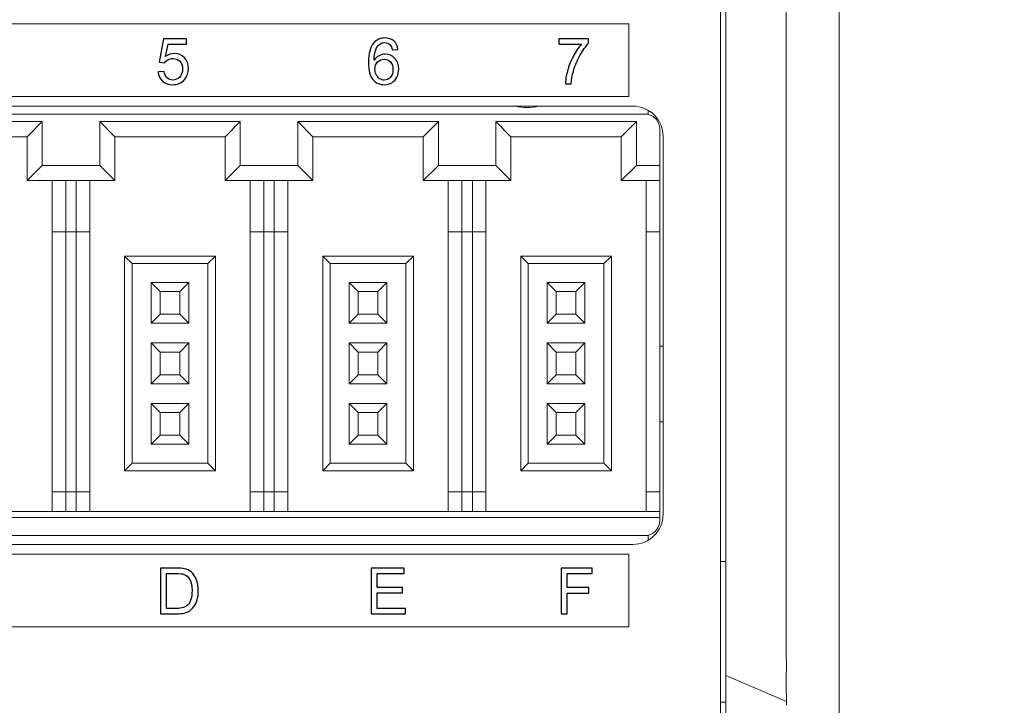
# Model space of a CAD drawing. Header units: millimetres. Extents: x -1114 to 1396, y -630 to 631.
# Tile 239 of 256: x -861 to -828, y 442 to 464. Entities that reach past the tile are written whole.
import ezdxf

# ---------------------------------------------------------------- set-up
doc = ezdxf.new("R2010")
doc.units = ezdxf.units.MM
doc.header["$MEASUREMENT"] = 0

msp = doc.modelspace()

# ---------------------------------------------------------------- linework, layer by layer
at = {"color": 250, "lineweight": 20}
msp.add_lwpolyline([(-890.8487, 461.8341), (-840.8487, 461.8341), (-840.8487, 464.2341), (-890.8487, 464.2341), (-890.8487, 461.8341)], close=True, dxfattribs=at)
at = {"lineweight": 18}
for points, knots in [([(1038.9843, -629.7647), (1038.9843, -629.7647), (-1111.4882, -629.7647), (-1111.4882, -629.7647), (-1111.4882, -629.7647), (-1111.4882, -629.7647), (-1111.4882, 630.7883), (-1111.4882, 630.7883), (-1111.4882, 630.7883), (-1111.4882, 630.7883), (1038.9843, 630.7883), (1038.9843, 630.7883)], [0, 0, 0, 0, 0.3333333, 0.3333333, 0.3333333, 0.3333333, 0.6666667, 0.6666667, 0.6666667, 0.6666667, 1, 1, 1, 1]), ([(-835.6371, 443.1037), (-835.6438, 443.6026), (-835.6415, 444.1014), (-835.641, 444.6003), (-835.641, 444.6003), (-835.6404, 445.0991), (-835.641, 445.598), (-835.6412, 446.0968), (-835.6412, 446.0968), (-835.6413, 446.5957), (-835.6413, 447.0945), (-835.6413, 447.5934), (-835.6413, 447.5934), (-835.6413, 448.0922), (-835.6412, 448.5911), (-835.6412, 449.0899), (-835.6412, 449.0899), (-835.6412, 451.0853), (-835.6412, 453.0807), (-835.6411, 455.0761), (-835.6411, 455.0761), (-835.6411, 459.0669), (-835.6411, 463.0577), (-835.6411, 467.0485), (-835.6411, 467.0485), (-835.6411, 471.0393), (-835.6411, 475.0301), (-835.6411, 479.0209), (-835.6411, 479.0209), (-835.6412, 480.0186), (-835.6412, 481.0163), (-835.6412, 482.014), (-835.6412, 482.014), (-835.6412, 483.0117), (-835.6412, 484.0094), (-835.6412, 485.0071), (-835.6412, 485.0071), (-835.6411, 486.0048), (-835.6408, 487.0025), (-835.6409, 488.0002), (-835.6409, 488.0002), (-835.6409, 488.2496), (-835.641, 488.4991), (-835.6411, 488.7485), (-835.6411, 488.7485), (-835.6412, 488.9979), (-835.6413, 489.2473), (-835.6414, 489.4968), (-835.6414, 489.4968), (-835.6416, 489.9956), (-835.6416, 490.4945), (-835.6406, 490.9933)], [0, 0, 0, 0, 0.0769231, 0.0769231, 0.0769231, 0.0769231, 0.1538462, 0.1538462, 0.1538462, 0.1538462, 0.2307692, 0.2307692, 0.2307692, 0.2307692, 0.3076923, 0.3076923, 0.3076923, 0.3076923, 0.3846154, 0.3846154, 0.3846154, 0.3846154, 0.4615385, 0.4615385, 0.4615385, 0.4615385, 0.5384615, 0.5384615, 0.5384615, 0.5384615, 0.6153846, 0.6153846, 0.6153846, 0.6153846, 0.6923077, 0.6923077, 0.6923077, 0.6923077, 0.7692308, 0.7692308, 0.7692308, 0.7692308, 0.8461538, 0.8461538, 0.8461538, 0.8461538, 0.9230769, 0.9230769, 0.9230769, 0.9230769, 1, 1, 1, 1]), ([(-837.6411, 443.6915), (-837.6411, 444.063), (-837.6411, 444.4417), (-837.6411, 444.8101), (-837.6411, 444.8101), (-837.6411, 445.1786), (-837.6411, 445.537), (-837.6411, 445.9282), (-837.6411, 445.9282), (-837.6411, 446.3195), (-837.6411, 446.7437), (-837.6411, 447.1677), (-837.6411, 447.1677), (-837.6411, 459.2573), (-837.6411, 471.1958), (-837.6411, 483.316), (-837.6411, 483.316), (-837.6411, 484.1885), (-837.6411, 485.0618), (-837.6411, 485.8674), (-837.6411, 485.8674), (-837.6411, 486.673), (-837.6411, 487.4108), (-837.6411, 488.1697), (-837.6411, 488.1697), (-837.6411, 488.9286), (-837.6411, 489.7085), (-837.6411, 490.4724)], [0, 0, 0, 0, 0.1428571, 0.1428571, 0.1428571, 0.1428571, 0.2857143, 0.2857143, 0.2857143, 0.2857143, 0.4285714, 0.4285714, 0.4285714, 0.4285714, 0.5714286, 0.5714286, 0.5714286, 0.5714286, 0.7142857, 0.7142857, 0.7142857, 0.7142857, 0.8571429, 0.8571429, 0.8571429, 0.8571429, 1, 1, 1, 1]), ([(-839.7139, 460.5144), (-839.7139, 460.7796), (-839.8192, 461.0339), (-840.0068, 461.2215), (-840.0068, 461.2215), (-840.1943, 461.409), (-840.4487, 461.5144), (-840.7139, 461.5144)], [0, 0, 0, 0, 0.5, 0.5, 0.5, 0.5, 1, 1, 1, 1]), ([(-839.8234, 460.7529), (-839.8234, 460.8855), (-839.876, 461.0127), (-839.9698, 461.1065), (-839.9698, 461.1065), (-840.0636, 461.2002), (-840.1908, 461.2529), (-840.3234, 461.2529)], [0, 0, 0, 0, 0.5, 0.5, 0.5, 0.5, 1, 1, 1, 1]), ([(-835.6333, 441.994), (-835.6392, 442.0864), (-835.6423, 442.1788), (-835.6434, 442.2713), (-835.6434, 442.2713), (-835.6445, 442.3638), (-835.6438, 442.4563), (-835.6425, 442.5488), (-835.6425, 442.5488), (-835.6411, 442.6413), (-835.6391, 442.7338), (-835.6378, 442.8263), (-835.6378, 442.8263), (-835.6365, 442.9187), (-835.6358, 443.0112), (-835.6371, 443.1037)], [0, 0, 0, 0, 0.25, 0.25, 0.25, 0.25, 0.5, 0.5, 0.5, 0.5, 0.75, 0.75, 0.75, 0.75, 1, 1, 1, 1]), ([(-837.6411, 439.9928), (-837.6411, 439.992), (-837.6411, 439.9918), (-837.6411, 440.0136), (-837.6411, 440.0136), (-837.6411, 440.019), (-837.6411, 440.0259), (-837.6411, 440.0341), (-837.6411, 440.0341), (-837.6411, 440.0424), (-837.6411, 440.052), (-837.6411, 440.0629), (-837.6411, 440.0629), (-837.6411, 440.0684), (-837.6411, 440.0742), (-837.6411, 440.0803), (-837.6411, 440.0803), (-837.6411, 440.0865), (-837.6411, 440.0929), (-837.6411, 440.0996), (-837.6411, 440.0996), (-837.6411, 440.113), (-837.6411, 440.1276), (-837.6411, 440.1434), (-837.6411, 440.1434), (-837.6411, 440.1748), (-837.6411, 440.2107), (-837.6411, 440.2508), (-837.6411, 440.2508), (-837.6411, 440.2909), (-837.6411, 440.3353), (-837.6411, 440.3839), (-837.6411, 440.3839), (-837.6411, 440.3961), (-837.6411, 440.4085), (-837.6411, 440.4212), (-837.6411, 440.4212), (-837.6411, 440.4339), (-837.6411, 440.4469), (-837.6411, 440.4601), (-837.6411, 440.4601), (-837.6411, 440.4866), (-837.6411, 440.5138), (-837.6411, 440.5418), (-837.6411, 440.5418), (-837.6411, 440.5979), (-837.6411, 440.6571), (-837.6411, 440.7194), (-837.6411, 440.7194), (-837.6411, 440.7817), (-837.6411, 440.8472), (-837.6411, 440.9159), (-837.6411, 440.9159), (-837.6411, 440.9331), (-837.6411, 440.9505), (-837.6411, 440.9681), (-837.6411, 440.9681), (-837.6411, 440.9856), (-837.6411, 441.0033), (-837.6411, 441.0211), (-837.6411, 441.0211), (-837.6411, 441.0567), (-837.6411, 441.0927), (-837.6411, 441.1292), (-837.6411, 441.1292), (-837.6411, 441.2021), (-837.6411, 441.2769), (-837.6411, 441.3536), (-837.6411, 441.3536), (-837.6411, 441.392), (-837.6411, 441.4308), (-837.6411, 441.4701), (-837.6411, 441.4701), (-837.6411, 441.5095), (-837.6411, 441.5494), (-837.6411, 441.5899), (-837.6411, 441.5899), (-837.6411, 441.6101), (-837.6411, 441.6305), (-837.6411, 441.6508), (-837.6411, 441.6508), (-837.6411, 441.6712), (-837.6411, 441.6915), (-837.6411, 441.7119), (-837.6411, 441.7119), (-837.6411, 441.7527), (-837.6411, 441.7935), (-837.6411, 441.8345), (-837.6411, 441.8345), (-837.6411, 441.9163), (-837.6411, 441.9985), (-837.6411, 442.0808), (-837.6411, 442.0808), (-837.6411, 442.2453), (-837.6411, 442.4098), (-837.6411, 442.5744)], [0, 0, 0, 0, 0.0416667, 0.0416667, 0.0416667, 0.0416667, 0.0833333, 0.0833333, 0.0833333, 0.0833333, 0.125, 0.125, 0.125, 0.125, 0.1666667, 0.1666667, 0.1666667, 0.1666667, 0.2083333, 0.2083333, 0.2083333, 0.2083333, 0.25, 0.25, 0.25, 0.25, 0.2916667, 0.2916667, 0.2916667, 0.2916667, 0.3333333, 0.3333333, 0.3333333, 0.3333333, 0.375, 0.375, 0.375, 0.375, 0.4166667, 0.4166667, 0.4166667, 0.4166667, 0.4583333, 0.4583333, 0.4583333, 0.4583333, 0.5, 0.5, 0.5, 0.5, 0.5416667, 0.5416667, 0.5416667, 0.5416667, 0.5833333, 0.5833333, 0.5833333, 0.5833333, 0.625, 0.625, 0.625, 0.625, 0.6666667, 0.6666667, 0.6666667, 0.6666667, 0.7083333, 0.7083333, 0.7083333, 0.7083333, 0.75, 0.75, 0.75, 0.75, 0.7916667, 0.7916667, 0.7916667, 0.7916667, 0.8333333, 0.8333333, 0.8333333, 0.8333333, 0.875, 0.875, 0.875, 0.875, 0.9166667, 0.9166667, 0.9166667, 0.9166667, 0.9583333, 0.9583333, 0.9583333, 0.9583333, 1, 1, 1, 1])]:
    msp.add_open_spline(points, degree=3, knots=knots, dxfattribs=at)
for points in [[(-837.8136, 492.0149), (-837.8136, 492.0149), (-837.8136, 442.0149), (-837.8136, 442.0149)], [(-833.8944, 441.9933), (-833.8944, 441.9933), (-833.8944, 491.9933), (-833.8944, 491.9933)], [(-833.8944, 491.9933), (-833.8944, 491.9933), (-833.8944, 441.9933), (-833.8944, 441.9933)], [(-891.1139, 461.5144), (-891.1139, 461.5144), (-840.7139, 461.5144), (-840.7139, 461.5144)], [(-844.5979, 461.5143), (-844.3462, 461.4477), (-844.0814, 461.4477), (-843.8297, 461.5144)], [(-865.3234, 461.2529), (-865.3234, 461.2529), (-852.8234, 461.2529), (-852.8234, 461.2529)], [(-852.8234, 461.2529), (-852.8234, 461.2529), (-840.3234, 461.2529), (-840.3234, 461.2529)], [(-840.2139, 461.2412), (-840.2139, 461.2412), (-840.2139, 461.3805), (-840.2139, 461.3805)], [(-860.2484, 461.0029), (-860.2484, 461.0029), (-864.8984, 461.0029), (-864.8984, 461.0029)], [(-860.2484, 461.0029), (-860.2484, 461.0029), (-860.7484, 460.5029), (-860.7484, 460.5029)], [(-860.2484, 459.5529), (-860.2484, 459.5529), (-860.2484, 461.0029), (-860.2484, 461.0029)], [(-853.6984, 461.0029), (-853.6984, 461.0029), (-858.3484, 461.0029), (-858.3484, 461.0029)], [(-858.3484, 461.0029), (-858.3484, 461.0029), (-857.8484, 460.5029), (-857.8484, 460.5029)], [(-858.3484, 461.0029), (-858.3484, 461.0029), (-858.3484, 459.5529), (-858.3484, 459.5529)], [(-853.6984, 461.0029), (-853.6984, 461.0029), (-854.1984, 460.5029), (-854.1984, 460.5029)], [(-853.6984, 459.5529), (-853.6984, 459.5529), (-853.6984, 461.0029), (-853.6984, 461.0029)], [(-851.7984, 461.0029), (-851.7984, 461.0029), (-851.2984, 460.5029), (-851.2984, 460.5029)], [(-851.7984, 461.0029), (-851.7984, 461.0029), (-851.7984, 459.5529), (-851.7984, 459.5529)], [(-847.1484, 461.0029), (-847.1484, 461.0029), (-851.7984, 461.0029), (-851.7984, 461.0029)], [(-847.1484, 461.0029), (-847.1484, 461.0029), (-847.6484, 460.5029), (-847.6484, 460.5029)], [(-847.1484, 459.5529), (-847.1484, 459.5529), (-847.1484, 461.0029), (-847.1484, 461.0029)], [(-845.2484, 461.0029), (-845.2484, 461.0029), (-845.2484, 459.5529), (-845.2484, 459.5529)], [(-845.2484, 461.0029), (-845.2484, 461.0029), (-844.7484, 460.5029), (-844.7484, 460.5029)], [(-840.5984, 461.0029), (-840.5984, 461.0029), (-845.2484, 461.0029), (-845.2484, 461.0029)], [(-840.5984, 461.0029), (-840.5984, 461.0029), (-841.0984, 460.5029), (-841.0984, 460.5029)], [(-840.5984, 459.5529), (-840.5984, 459.5529), (-840.5984, 461.0029), (-840.5984, 461.0029)], [(-864.3984, 460.5029), (-864.3984, 460.5029), (-860.7484, 460.5029), (-860.7484, 460.5029)], [(-860.7484, 460.5029), (-860.7484, 460.5029), (-860.7484, 459.0529), (-860.7484, 459.0529)], [(-857.8484, 460.5029), (-857.8484, 460.5029), (-854.1984, 460.5029), (-854.1984, 460.5029)], [(-857.8484, 459.0529), (-857.8484, 459.0529), (-857.8484, 460.5029), (-857.8484, 460.5029)], [(-854.1984, 460.5029), (-854.1984, 460.5029), (-854.1984, 459.0529), (-854.1984, 459.0529)], [(-851.2984, 460.5029), (-851.2984, 460.5029), (-847.6484, 460.5029), (-847.6484, 460.5029)], [(-851.2984, 459.0529), (-851.2984, 459.0529), (-851.2984, 460.5029), (-851.2984, 460.5029)], [(-847.6484, 460.5029), (-847.6484, 460.5029), (-847.6484, 459.0529), (-847.6484, 459.0529)], [(-844.7484, 459.0529), (-844.7484, 459.0529), (-844.7484, 460.5029), (-844.7484, 460.5029)], [(-844.7484, 460.5029), (-844.7484, 460.5029), (-841.0984, 460.5029), (-841.0984, 460.5029)], [(-841.0984, 460.5029), (-841.0984, 460.5029), (-841.0984, 459.0529), (-841.0984, 459.0529)], [(-839.8234, 460.7529), (-839.8234, 460.7529), (-839.8234, 459.5529), (-839.8234, 459.5529)], [(-839.7139, 460.5144), (-839.7139, 460.5144), (-839.7139, 448.0144), (-839.7139, 448.0144)], [(-860.2484, 459.5529), (-860.2484, 459.5529), (-860.7484, 459.0529), (-860.7484, 459.0529)], [(-858.3484, 459.5529), (-858.3484, 459.5529), (-860.2484, 459.5529), (-860.2484, 459.5529)], [(-858.3484, 459.5529), (-858.3484, 459.5529), (-857.8484, 459.0529), (-857.8484, 459.0529)], [(-853.6984, 459.5529), (-853.6984, 459.5529), (-854.1984, 459.0529), (-854.1984, 459.0529)], [(-852.8234, 459.5529), (-852.8234, 459.5529), (-853.6984, 459.5529), (-853.6984, 459.5529)], [(-851.7984, 459.5529), (-851.7984, 459.5529), (-852.8234, 459.5529), (-852.8234, 459.5529)], [(-851.7984, 459.5529), (-851.7984, 459.5529), (-851.2984, 459.0529), (-851.2984, 459.0529)], [(-847.1484, 459.5529), (-847.1484, 459.5529), (-847.6484, 459.0529), (-847.6484, 459.0529)], [(-845.2484, 459.5529), (-845.2484, 459.5529), (-847.1484, 459.5529), (-847.1484, 459.5529)], [(-845.2484, 459.5529), (-845.2484, 459.5529), (-844.7484, 459.0529), (-844.7484, 459.0529)], [(-840.5984, 459.5529), (-840.5984, 459.5529), (-841.0984, 459.0529), (-841.0984, 459.0529)], [(-839.8234, 459.5529), (-839.8234, 459.5529), (-840.5984, 459.5529), (-840.5984, 459.5529)], [(-839.8234, 459.5529), (-839.8234, 459.5529), (-839.8234, 459.0529), (-839.8234, 459.0529)], [(-860.7484, 459.0529), (-860.7484, 459.0529), (-857.8484, 459.0529), (-857.8484, 459.0529)], [(-859.9234, 459.0529), (-859.9234, 459.0529), (-859.9234, 457.3529), (-859.9234, 457.3529)], [(-859.4734, 457.3529), (-859.4734, 457.3529), (-859.4734, 459.0529), (-859.4734, 459.0529)], [(-859.1234, 459.0529), (-859.1234, 459.0529), (-859.1234, 457.3529), (-859.1234, 457.3529)], [(-858.6734, 457.3529), (-858.6734, 457.3529), (-858.6734, 459.0529), (-858.6734, 459.0529)], [(-854.1984, 459.0529), (-854.1984, 459.0529), (-852.8234, 459.0529), (-852.8234, 459.0529)], [(-853.3734, 459.0529), (-853.3734, 459.0529), (-853.3734, 457.3529), (-853.3734, 457.3529)], [(-852.9234, 457.3529), (-852.9234, 457.3529), (-852.9234, 459.0529), (-852.9234, 459.0529)], [(-852.8234, 459.0529), (-852.8234, 459.0529), (-851.2984, 459.0529), (-851.2984, 459.0529)], [(-852.5734, 459.0529), (-852.5734, 459.0529), (-852.5734, 457.3529), (-852.5734, 457.3529)], [(-852.1234, 457.3529), (-852.1234, 457.3529), (-852.1234, 459.0529), (-852.1234, 459.0529)], [(-847.6484, 459.0529), (-847.6484, 459.0529), (-844.7484, 459.0529), (-844.7484, 459.0529)], [(-846.8234, 459.0529), (-846.8234, 459.0529), (-846.8234, 457.3529), (-846.8234, 457.3529)], [(-846.3734, 457.3529), (-846.3734, 457.3529), (-846.3734, 459.0529), (-846.3734, 459.0529)], [(-846.0234, 459.0529), (-846.0234, 459.0529), (-846.0234, 457.3529), (-846.0234, 457.3529)], [(-845.5734, 457.3529), (-845.5734, 457.3529), (-845.5734, 459.0529), (-845.5734, 459.0529)], [(-841.0984, 459.0529), (-841.0984, 459.0529), (-839.8234, 459.0529), (-839.8234, 459.0529)], [(-840.2734, 459.0529), (-840.2734, 459.0529), (-840.2734, 457.3529), (-840.2734, 457.3529)], [(-839.8234, 459.0529), (-839.8234, 459.0529), (-839.8234, 457.3529), (-839.8234, 457.3529)], [(-859.9234, 457.3529), (-859.9234, 457.3529), (-859.9234, 448.7529), (-859.9234, 448.7529)], [(-859.9234, 457.3529), (-859.9234, 457.3529), (-859.4734, 457.3529), (-859.4734, 457.3529)], [(-859.4734, 448.7529), (-859.4734, 448.7529), (-859.4734, 457.3529), (-859.4734, 457.3529)], [(-859.4734, 457.3529), (-859.4734, 457.3529), (-859.1234, 457.3529), (-859.1234, 457.3529)], [(-859.1234, 457.3529), (-859.1234, 457.3529), (-859.1234, 448.7529), (-859.1234, 448.7529)], [(-859.1234, 457.3529), (-859.1234, 457.3529), (-858.6734, 457.3529), (-858.6734, 457.3529)], [(-858.6734, 448.7529), (-858.6734, 448.7529), (-858.6734, 457.3529), (-858.6734, 457.3529)], [(-853.3734, 457.3529), (-853.3734, 457.3529), (-853.3734, 448.7529), (-853.3734, 448.7529)], [(-853.3734, 457.3529), (-853.3734, 457.3529), (-852.9234, 457.3529), (-852.9234, 457.3529)], [(-852.9234, 448.7529), (-852.9234, 448.7529), (-852.9234, 457.3529), (-852.9234, 457.3529)], [(-852.9234, 457.3529), (-852.9234, 457.3529), (-852.8234, 457.3529), (-852.8234, 457.3529)], [(-852.8234, 457.3529), (-852.8234, 457.3529), (-852.5734, 457.3529), (-852.5734, 457.3529)], [(-852.5734, 457.3529), (-852.5734, 457.3529), (-852.5734, 448.7529), (-852.5734, 448.7529)], [(-852.5734, 457.3529), (-852.5734, 457.3529), (-852.1234, 457.3529), (-852.1234, 457.3529)], [(-852.1234, 448.7529), (-852.1234, 448.7529), (-852.1234, 457.3529), (-852.1234, 457.3529)], [(-846.8234, 457.3529), (-846.8234, 457.3529), (-846.8234, 448.7529), (-846.8234, 448.7529)], [(-846.8234, 457.3529), (-846.8234, 457.3529), (-846.3734, 457.3529), (-846.3734, 457.3529)], [(-846.3734, 448.7529), (-846.3734, 448.7529), (-846.3734, 457.3529), (-846.3734, 457.3529)], [(-846.3734, 457.3529), (-846.3734, 457.3529), (-846.0234, 457.3529), (-846.0234, 457.3529)], [(-846.0234, 457.3529), (-846.0234, 457.3529), (-846.0234, 448.7529), (-846.0234, 448.7529)], [(-846.0234, 457.3529), (-846.0234, 457.3529), (-845.5734, 457.3529), (-845.5734, 457.3529)], [(-845.5734, 448.7529), (-845.5734, 448.7529), (-845.5734, 457.3529), (-845.5734, 457.3529)], [(-840.2734, 457.3529), (-840.2734, 457.3529), (-840.2734, 448.7529), (-840.2734, 448.7529)], [(-840.2734, 457.3529), (-840.2734, 457.3529), (-839.8234, 457.3529), (-839.8234, 457.3529)], [(-839.8234, 457.3529), (-839.8234, 457.3529), (-839.8234, 448.7529), (-839.8234, 448.7529)], [(-857.5234, 456.5529), (-857.5234, 456.5529), (-857.5234, 449.4529), (-857.5234, 449.4529)], [(-854.5234, 456.5529), (-854.5234, 456.5529), (-857.5234, 456.5529), (-857.5234, 456.5529)], [(-857.5234, 456.5529), (-857.5234, 456.5529), (-857.2734, 456.3029), (-857.2734, 456.3029)], [(-857.2734, 456.3029), (-857.2734, 456.3029), (-854.7734, 456.3029), (-854.7734, 456.3029)], [(-857.2734, 449.7029), (-857.2734, 449.7029), (-857.2734, 456.3029), (-857.2734, 456.3029)], [(-854.5234, 456.5529), (-854.5234, 456.5529), (-854.7734, 456.3029), (-854.7734, 456.3029)], [(-854.7734, 456.3029), (-854.7734, 456.3029), (-854.7734, 449.7029), (-854.7734, 449.7029)], [(-854.5234, 449.4529), (-854.5234, 449.4529), (-854.5234, 456.5529), (-854.5234, 456.5529)], [(-847.9734, 456.5529), (-847.9734, 456.5529), (-850.9734, 456.5529), (-850.9734, 456.5529)], [(-850.9734, 456.5529), (-850.9734, 456.5529), (-850.7234, 456.3029), (-850.7234, 456.3029)], [(-850.9734, 456.5529), (-850.9734, 456.5529), (-850.9734, 449.4529), (-850.9734, 449.4529)], [(-850.7234, 456.3029), (-850.7234, 456.3029), (-848.2234, 456.3029), (-848.2234, 456.3029)], [(-850.7234, 449.7029), (-850.7234, 449.7029), (-850.7234, 456.3029), (-850.7234, 456.3029)], [(-847.9734, 456.5529), (-847.9734, 456.5529), (-848.2234, 456.3029), (-848.2234, 456.3029)], [(-848.2234, 456.3029), (-848.2234, 456.3029), (-848.2234, 449.7029), (-848.2234, 449.7029)], [(-847.9734, 449.4529), (-847.9734, 449.4529), (-847.9734, 456.5529), (-847.9734, 456.5529)], [(-844.4234, 456.5529), (-844.4234, 456.5529), (-844.4234, 449.4529), (-844.4234, 449.4529)], [(-841.4234, 456.5529), (-841.4234, 456.5529), (-844.4234, 456.5529), (-844.4234, 456.5529)], [(-844.4234, 456.5529), (-844.4234, 456.5529), (-844.1734, 456.3029), (-844.1734, 456.3029)], [(-844.1734, 456.3029), (-844.1734, 456.3029), (-841.6734, 456.3029), (-841.6734, 456.3029)], [(-844.1734, 449.7029), (-844.1734, 449.7029), (-844.1734, 456.3029), (-844.1734, 456.3029)], [(-841.4234, 456.5529), (-841.4234, 456.5529), (-841.6734, 456.3029), (-841.6734, 456.3029)], [(-841.6734, 456.3029), (-841.6734, 456.3029), (-841.6734, 449.7029), (-841.6734, 449.7029)], [(-841.4234, 449.4529), (-841.4234, 449.4529), (-841.4234, 456.5529), (-841.4234, 456.5529)], [(-855.3984, 455.6779), (-855.3984, 455.6779), (-856.6484, 455.6779), (-856.6484, 455.6779)], [(-856.6484, 455.6779), (-856.6484, 455.6779), (-856.6484, 454.3279), (-856.6484, 454.3279)], [(-856.3484, 455.3779), (-856.3484, 455.3779), (-856.6484, 455.6779), (-856.6484, 455.6779)], [(-855.6984, 455.3779), (-855.6984, 455.3779), (-855.3984, 455.6779), (-855.3984, 455.6779)], [(-855.3984, 454.3279), (-855.3984, 454.3279), (-855.3984, 455.6779), (-855.3984, 455.6779)], [(-849.7984, 455.3779), (-849.7984, 455.3779), (-850.0984, 455.6779), (-850.0984, 455.6779)], [(-850.0984, 455.6779), (-850.0984, 455.6779), (-850.0984, 454.3279), (-850.0984, 454.3279)], [(-848.8484, 455.6779), (-848.8484, 455.6779), (-850.0984, 455.6779), (-850.0984, 455.6779)], [(-849.1484, 455.3779), (-849.1484, 455.3779), (-848.8484, 455.6779), (-848.8484, 455.6779)], [(-848.8484, 454.3279), (-848.8484, 454.3279), (-848.8484, 455.6779), (-848.8484, 455.6779)], [(-842.2984, 455.6779), (-842.2984, 455.6779), (-843.5484, 455.6779), (-843.5484, 455.6779)], [(-843.2484, 455.3779), (-843.2484, 455.3779), (-843.5484, 455.6779), (-843.5484, 455.6779)], [(-843.5484, 455.6779), (-843.5484, 455.6779), (-843.5484, 454.3279), (-843.5484, 454.3279)], [(-842.5984, 455.3779), (-842.5984, 455.3779), (-842.2984, 455.6779), (-842.2984, 455.6779)], [(-842.2984, 454.3279), (-842.2984, 454.3279), (-842.2984, 455.6779), (-842.2984, 455.6779)], [(-856.3484, 455.3779), (-856.3484, 455.3779), (-855.6984, 455.3779), (-855.6984, 455.3779)], [(-856.3484, 454.6279), (-856.3484, 454.6279), (-856.3484, 455.3779), (-856.3484, 455.3779)], [(-855.6984, 455.3779), (-855.6984, 455.3779), (-855.6984, 454.6279), (-855.6984, 454.6279)], [(-849.7984, 454.6279), (-849.7984, 454.6279), (-849.7984, 455.3779), (-849.7984, 455.3779)], [(-849.7984, 455.3779), (-849.7984, 455.3779), (-849.1484, 455.3779), (-849.1484, 455.3779)], [(-849.1484, 455.3779), (-849.1484, 455.3779), (-849.1484, 454.6279), (-849.1484, 454.6279)], [(-843.2484, 455.3779), (-843.2484, 455.3779), (-842.5984, 455.3779), (-842.5984, 455.3779)], [(-843.2484, 454.6279), (-843.2484, 454.6279), (-843.2484, 455.3779), (-843.2484, 455.3779)], [(-842.5984, 455.3779), (-842.5984, 455.3779), (-842.5984, 454.6279), (-842.5984, 454.6279)], [(-856.6484, 454.3279), (-856.6484, 454.3279), (-856.3484, 454.6279), (-856.3484, 454.6279)], [(-855.6984, 454.6279), (-855.6984, 454.6279), (-856.3484, 454.6279), (-856.3484, 454.6279)], [(-855.6984, 454.6279), (-855.6984, 454.6279), (-855.3984, 454.3279), (-855.3984, 454.3279)], [(-850.0984, 454.3279), (-850.0984, 454.3279), (-849.7984, 454.6279), (-849.7984, 454.6279)], [(-849.1484, 454.6279), (-849.1484, 454.6279), (-849.7984, 454.6279), (-849.7984, 454.6279)], [(-849.1484, 454.6279), (-849.1484, 454.6279), (-848.8484, 454.3279), (-848.8484, 454.3279)], [(-843.5484, 454.3279), (-843.5484, 454.3279), (-843.2484, 454.6279), (-843.2484, 454.6279)], [(-842.5984, 454.6279), (-842.5984, 454.6279), (-843.2484, 454.6279), (-843.2484, 454.6279)], [(-842.5984, 454.6279), (-842.5984, 454.6279), (-842.2984, 454.3279), (-842.2984, 454.3279)], [(-856.6484, 454.3279), (-856.6484, 454.3279), (-855.3984, 454.3279), (-855.3984, 454.3279)], [(-850.0984, 454.3279), (-850.0984, 454.3279), (-848.8484, 454.3279), (-848.8484, 454.3279)], [(-843.5484, 454.3279), (-843.5484, 454.3279), (-842.2984, 454.3279), (-842.2984, 454.3279)], [(-855.3984, 453.6779), (-855.3984, 453.6779), (-856.6484, 453.6779), (-856.6484, 453.6779)], [(-856.6484, 453.6779), (-856.6484, 453.6779), (-856.6484, 452.3279), (-856.6484, 452.3279)], [(-856.3484, 453.3779), (-856.3484, 453.3779), (-856.6484, 453.6779), (-856.6484, 453.6779)], [(-855.6984, 453.3779), (-855.6984, 453.3779), (-855.3984, 453.6779), (-855.3984, 453.6779)], [(-855.3984, 452.3279), (-855.3984, 452.3279), (-855.3984, 453.6779), (-855.3984, 453.6779)], [(-850.0984, 453.6779), (-850.0984, 453.6779), (-850.0984, 452.3279), (-850.0984, 452.3279)], [(-848.8484, 453.6779), (-848.8484, 453.6779), (-850.0984, 453.6779), (-850.0984, 453.6779)], [(-849.7984, 453.3779), (-849.7984, 453.3779), (-850.0984, 453.6779), (-850.0984, 453.6779)], [(-849.1484, 453.3779), (-849.1484, 453.3779), (-848.8484, 453.6779), (-848.8484, 453.6779)], [(-848.8484, 452.3279), (-848.8484, 452.3279), (-848.8484, 453.6779), (-848.8484, 453.6779)], [(-843.5484, 453.6779), (-843.5484, 453.6779), (-843.5484, 452.3279), (-843.5484, 452.3279)], [(-843.2484, 453.3779), (-843.2484, 453.3779), (-843.5484, 453.6779), (-843.5484, 453.6779)], [(-842.2984, 453.6779), (-842.2984, 453.6779), (-843.5484, 453.6779), (-843.5484, 453.6779)], [(-842.5984, 453.3779), (-842.5984, 453.3779), (-842.2984, 453.6779), (-842.2984, 453.6779)], [(-842.2984, 452.3279), (-842.2984, 452.3279), (-842.2984, 453.6779), (-842.2984, 453.6779)], [(-856.3484, 453.3779), (-856.3484, 453.3779), (-855.6984, 453.3779), (-855.6984, 453.3779)], [(-856.3484, 452.6279), (-856.3484, 452.6279), (-856.3484, 453.3779), (-856.3484, 453.3779)], [(-855.6984, 453.3779), (-855.6984, 453.3779), (-855.6984, 452.6279), (-855.6984, 452.6279)], [(-849.7984, 452.6279), (-849.7984, 452.6279), (-849.7984, 453.3779), (-849.7984, 453.3779)], [(-849.7984, 453.3779), (-849.7984, 453.3779), (-849.1484, 453.3779), (-849.1484, 453.3779)], [(-849.1484, 453.3779), (-849.1484, 453.3779), (-849.1484, 452.6279), (-849.1484, 452.6279)], [(-843.2484, 452.6279), (-843.2484, 452.6279), (-843.2484, 453.3779), (-843.2484, 453.3779)], [(-843.2484, 453.3779), (-843.2484, 453.3779), (-842.5984, 453.3779), (-842.5984, 453.3779)], [(-842.5984, 453.3779), (-842.5984, 453.3779), (-842.5984, 452.6279), (-842.5984, 452.6279)], [(-839.7139, 453.5683), (-839.7139, 453.5683), (-839.8234, 453.5683), (-839.8234, 453.5683)], [(-856.6484, 452.3279), (-856.6484, 452.3279), (-856.3484, 452.6279), (-856.3484, 452.6279)], [(-856.6484, 452.3279), (-856.6484, 452.3279), (-855.3984, 452.3279), (-855.3984, 452.3279)], [(-855.6984, 452.6279), (-855.6984, 452.6279), (-856.3484, 452.6279), (-856.3484, 452.6279)], [(-855.6984, 452.6279), (-855.6984, 452.6279), (-855.3984, 452.3279), (-855.3984, 452.3279)], [(-850.0984, 452.3279), (-850.0984, 452.3279), (-849.7984, 452.6279), (-849.7984, 452.6279)], [(-850.0984, 452.3279), (-850.0984, 452.3279), (-848.8484, 452.3279), (-848.8484, 452.3279)], [(-849.1484, 452.6279), (-849.1484, 452.6279), (-849.7984, 452.6279), (-849.7984, 452.6279)], [(-849.1484, 452.6279), (-849.1484, 452.6279), (-848.8484, 452.3279), (-848.8484, 452.3279)], [(-843.5484, 452.3279), (-843.5484, 452.3279), (-843.2484, 452.6279), (-843.2484, 452.6279)], [(-843.5484, 452.3279), (-843.5484, 452.3279), (-842.2984, 452.3279), (-842.2984, 452.3279)], [(-842.5984, 452.6279), (-842.5984, 452.6279), (-843.2484, 452.6279), (-843.2484, 452.6279)], [(-842.5984, 452.6279), (-842.5984, 452.6279), (-842.2984, 452.3279), (-842.2984, 452.3279)], [(-856.3484, 451.3779), (-856.3484, 451.3779), (-856.6484, 451.6779), (-856.6484, 451.6779)], [(-856.6484, 451.6779), (-856.6484, 451.6779), (-856.6484, 450.3279), (-856.6484, 450.3279)], [(-855.3984, 451.6779), (-855.3984, 451.6779), (-856.6484, 451.6779), (-856.6484, 451.6779)], [(-855.6984, 451.3779), (-855.6984, 451.3779), (-855.3984, 451.6779), (-855.3984, 451.6779)], [(-855.3984, 450.3279), (-855.3984, 450.3279), (-855.3984, 451.6779), (-855.3984, 451.6779)], [(-848.8484, 451.6779), (-848.8484, 451.6779), (-850.0984, 451.6779), (-850.0984, 451.6779)], [(-850.0984, 451.6779), (-850.0984, 451.6779), (-850.0984, 450.3279), (-850.0984, 450.3279)], [(-849.7984, 451.3779), (-849.7984, 451.3779), (-850.0984, 451.6779), (-850.0984, 451.6779)], [(-849.1484, 451.3779), (-849.1484, 451.3779), (-848.8484, 451.6779), (-848.8484, 451.6779)], [(-848.8484, 450.3279), (-848.8484, 450.3279), (-848.8484, 451.6779), (-848.8484, 451.6779)], [(-843.5484, 451.6779), (-843.5484, 451.6779), (-843.5484, 450.3279), (-843.5484, 450.3279)], [(-843.2484, 451.3779), (-843.2484, 451.3779), (-843.5484, 451.6779), (-843.5484, 451.6779)], [(-842.2984, 451.6779), (-842.2984, 451.6779), (-843.5484, 451.6779), (-843.5484, 451.6779)], [(-842.5984, 451.3779), (-842.5984, 451.3779), (-842.2984, 451.6779), (-842.2984, 451.6779)], [(-842.2984, 450.3279), (-842.2984, 450.3279), (-842.2984, 451.6779), (-842.2984, 451.6779)], [(-856.3484, 451.3779), (-856.3484, 451.3779), (-855.6984, 451.3779), (-855.6984, 451.3779)], [(-856.3484, 450.6279), (-856.3484, 450.6279), (-856.3484, 451.3779), (-856.3484, 451.3779)], [(-855.6984, 451.3779), (-855.6984, 451.3779), (-855.6984, 450.6279), (-855.6984, 450.6279)], [(-849.7984, 451.3779), (-849.7984, 451.3779), (-849.1484, 451.3779), (-849.1484, 451.3779)], [(-849.7984, 450.6279), (-849.7984, 450.6279), (-849.7984, 451.3779), (-849.7984, 451.3779)], [(-849.1484, 451.3779), (-849.1484, 451.3779), (-849.1484, 450.6279), (-849.1484, 450.6279)], [(-843.2484, 450.6279), (-843.2484, 450.6279), (-843.2484, 451.3779), (-843.2484, 451.3779)], [(-843.2484, 451.3779), (-843.2484, 451.3779), (-842.5984, 451.3779), (-842.5984, 451.3779)], [(-842.5984, 451.3779), (-842.5984, 451.3779), (-842.5984, 450.6279), (-842.5984, 450.6279)], [(-839.8234, 451.0683), (-839.8234, 451.0683), (-839.7139, 451.0683), (-839.7139, 451.0683)], [(-856.6484, 450.3279), (-856.6484, 450.3279), (-856.3484, 450.6279), (-856.3484, 450.6279)], [(-855.6984, 450.6279), (-855.6984, 450.6279), (-856.3484, 450.6279), (-856.3484, 450.6279)], [(-855.6984, 450.6279), (-855.6984, 450.6279), (-855.3984, 450.3279), (-855.3984, 450.3279)], [(-850.0984, 450.3279), (-850.0984, 450.3279), (-849.7984, 450.6279), (-849.7984, 450.6279)], [(-849.1484, 450.6279), (-849.1484, 450.6279), (-849.7984, 450.6279), (-849.7984, 450.6279)], [(-849.1484, 450.6279), (-849.1484, 450.6279), (-848.8484, 450.3279), (-848.8484, 450.3279)], [(-843.5484, 450.3279), (-843.5484, 450.3279), (-843.2484, 450.6279), (-843.2484, 450.6279)], [(-842.5984, 450.6279), (-842.5984, 450.6279), (-843.2484, 450.6279), (-843.2484, 450.6279)], [(-842.5984, 450.6279), (-842.5984, 450.6279), (-842.2984, 450.3279), (-842.2984, 450.3279)], [(-856.6484, 450.3279), (-856.6484, 450.3279), (-855.3984, 450.3279), (-855.3984, 450.3279)], [(-850.0984, 450.3279), (-850.0984, 450.3279), (-848.8484, 450.3279), (-848.8484, 450.3279)], [(-843.5484, 450.3279), (-843.5484, 450.3279), (-842.2984, 450.3279), (-842.2984, 450.3279)], [(-857.5234, 449.4529), (-857.5234, 449.4529), (-857.2734, 449.7029), (-857.2734, 449.7029)], [(-857.5234, 449.4529), (-857.5234, 449.4529), (-854.5234, 449.4529), (-854.5234, 449.4529)], [(-854.7734, 449.7029), (-854.7734, 449.7029), (-857.2734, 449.7029), (-857.2734, 449.7029)], [(-854.7734, 449.7029), (-854.7734, 449.7029), (-854.5234, 449.4529), (-854.5234, 449.4529)], [(-850.9734, 449.4529), (-850.9734, 449.4529), (-850.7234, 449.7029), (-850.7234, 449.7029)], [(-850.9734, 449.4529), (-850.9734, 449.4529), (-847.9734, 449.4529), (-847.9734, 449.4529)], [(-848.2234, 449.7029), (-848.2234, 449.7029), (-850.7234, 449.7029), (-850.7234, 449.7029)], [(-848.2234, 449.7029), (-848.2234, 449.7029), (-847.9734, 449.4529), (-847.9734, 449.4529)], [(-844.4234, 449.4529), (-844.4234, 449.4529), (-844.1734, 449.7029), (-844.1734, 449.7029)], [(-844.4234, 449.4529), (-844.4234, 449.4529), (-841.4234, 449.4529), (-841.4234, 449.4529)], [(-841.6734, 449.7029), (-841.6734, 449.7029), (-844.1734, 449.7029), (-844.1734, 449.7029)], [(-841.6734, 449.7029), (-841.6734, 449.7029), (-841.4234, 449.4529), (-841.4234, 449.4529)], [(-859.4734, 448.7529), (-859.4734, 448.7529), (-859.9234, 448.7529), (-859.9234, 448.7529)], [(-859.9234, 448.7529), (-859.9234, 448.7529), (-859.9234, 448.1029), (-859.9234, 448.1029)], [(-859.1234, 448.7529), (-859.1234, 448.7529), (-859.4734, 448.7529), (-859.4734, 448.7529)], [(-859.4734, 448.7529), (-859.4734, 448.7529), (-859.4734, 448.1029), (-859.4734, 448.1029)], [(-858.6734, 448.7529), (-858.6734, 448.7529), (-859.1234, 448.7529), (-859.1234, 448.7529)], [(-859.1234, 448.7529), (-859.1234, 448.7529), (-859.1234, 448.1029), (-859.1234, 448.1029)], [(-858.6734, 448.1029), (-858.6734, 448.1029), (-858.6734, 448.7529), (-858.6734, 448.7529)], [(-852.9234, 448.7529), (-852.9234, 448.7529), (-853.3734, 448.7529), (-853.3734, 448.7529)], [(-853.3734, 448.7529), (-853.3734, 448.7529), (-853.3734, 448.1029), (-853.3734, 448.1029)], [(-852.8234, 448.7529), (-852.8234, 448.7529), (-852.9234, 448.7529), (-852.9234, 448.7529)], [(-852.9234, 448.7529), (-852.9234, 448.7529), (-852.9234, 448.1029), (-852.9234, 448.1029)], [(-852.5734, 448.7529), (-852.5734, 448.7529), (-852.8234, 448.7529), (-852.8234, 448.7529)], [(-852.1234, 448.7529), (-852.1234, 448.7529), (-852.5734, 448.7529), (-852.5734, 448.7529)], [(-852.5734, 448.7529), (-852.5734, 448.7529), (-852.5734, 448.1029), (-852.5734, 448.1029)], [(-852.1234, 448.1029), (-852.1234, 448.1029), (-852.1234, 448.7529), (-852.1234, 448.7529)], [(-846.3734, 448.7529), (-846.3734, 448.7529), (-846.8234, 448.7529), (-846.8234, 448.7529)], [(-846.8234, 448.7529), (-846.8234, 448.7529), (-846.8234, 448.1029), (-846.8234, 448.1029)], [(-846.0234, 448.7529), (-846.0234, 448.7529), (-846.3734, 448.7529), (-846.3734, 448.7529)], [(-846.3734, 448.7529), (-846.3734, 448.7529), (-846.3734, 448.1029), (-846.3734, 448.1029)], [(-845.5734, 448.7529), (-845.5734, 448.7529), (-846.0234, 448.7529), (-846.0234, 448.7529)], [(-846.0234, 448.7529), (-846.0234, 448.7529), (-846.0234, 448.1029), (-846.0234, 448.1029)], [(-845.5734, 448.1029), (-845.5734, 448.1029), (-845.5734, 448.7529), (-845.5734, 448.7529)], [(-839.8234, 448.7529), (-839.8234, 448.7529), (-840.2734, 448.7529), (-840.2734, 448.7529)], [(-840.2734, 448.7529), (-840.2734, 448.7529), (-840.2734, 448.1029), (-840.2734, 448.1029)], [(-839.8234, 448.7529), (-839.8234, 448.7529), (-839.8234, 448.1029), (-839.8234, 448.1029)], [(-852.8234, 448.1029), (-852.8234, 448.1029), (-865.8234, 448.1029), (-865.8234, 448.1029)], [(-839.8234, 448.1029), (-839.8234, 448.1029), (-852.8234, 448.1029), (-852.8234, 448.1029)], [(-839.8234, 447.9029), (-839.8234, 447.9029), (-839.8234, 448.1029), (-839.8234, 448.1029)], [(-865.8234, 447.9029), (-865.8234, 447.9029), (-852.8234, 447.9029), (-852.8234, 447.9029)], [(-852.8234, 447.9029), (-852.8234, 447.9029), (-839.8234, 447.9029), (-839.8234, 447.9029)], [(-840.7139, 447.0144), (-840.1616, 447.0144), (-839.7139, 447.4621), (-839.7139, 448.0143)], [(-840.3234, 447.3029), (-840.0472, 447.3029), (-839.8234, 447.5268), (-839.8234, 447.8029)], [(-839.8234, 447.9029), (-839.8234, 447.9029), (-839.8234, 447.8029), (-839.8234, 447.8029)], [(-852.8234, 447.3029), (-852.8234, 447.3029), (-865.3234, 447.3029), (-865.3234, 447.3029)], [(-840.3234, 447.3029), (-840.3234, 447.3029), (-852.8234, 447.3029), (-852.8234, 447.3029)], [(-840.2139, 447.1487), (-840.2139, 447.1487), (-840.2139, 447.3151), (-840.2139, 447.3151)], [(-840.7139, 447.0144), (-840.7139, 447.0144), (-891.1139, 447.0144), (-891.1139, 447.0144)], [(-837.6411, 446.4433), (-837.6411, 446.4433), (-837.8138, 446.4433), (-837.8138, 446.4433)], [(-837.6411, 442.5744), (-837.6411, 442.9462), (-837.6411, 443.3199), (-837.6411, 443.6915)], [(-835.628, 441.8109), (-835.628, 441.8109), (-837.6411, 442.6732), (-837.6411, 442.6732)], [(-837.8136, 442.0149), (-837.8136, 442.0149), (-837.8136, 440.0149), (-837.8136, 440.0149)], [(-835.6333, 441.994), (-835.6267, 441.8926), (-835.6265, 441.7915), (-835.6309, 441.6905)], [(-833.8944, 441.9933), (-833.8944, 441.9933), (-833.8944, 439.4933), (-833.8944, 439.4933)], [(-837.8139, 441.7933), (-837.8139, 441.7933), (-837.6411, 441.7933), (-837.6411, 441.7933)]]:
    msp.add_open_spline(points, degree=3, dxfattribs=at)
at = {"color": 250}
for points, knots in [([(-856.4152, 462.6454), (-856.4152, 462.6454), (-856.2197, 462.662), (-856.2197, 462.662), (-856.2197, 462.662), (-856.2053, 462.5667), (-856.1717, 462.4954), (-856.1192, 462.4475), (-856.1192, 462.4475), (-856.0663, 462.3995), (-856.0028, 462.3755), (-855.9283, 462.3755), (-855.9283, 462.3755), (-855.8387, 462.3755), (-855.7629, 462.4094), (-855.7011, 462.4768), (-855.7011, 462.4768), (-855.639, 462.5445), (-855.608, 462.6341), (-855.608, 462.7456), (-855.608, 462.7456), (-855.608, 462.8518), (-855.6376, 462.9354), (-855.6972, 462.9968), (-855.6972, 462.9968), (-855.7569, 463.0581), (-855.8348, 463.0888), (-855.9315, 463.0888), (-855.9315, 463.0888), (-855.9915, 463.0888), (-856.0454, 463.0751), (-856.0938, 463.0479), (-856.0938, 463.0479), (-856.1421, 463.0207), (-856.1799, 462.9855), (-856.2074, 462.9421), (-856.2074, 462.9421), (-856.2074, 462.9421), (-856.382, 462.9647), (-856.382, 462.9647), (-856.382, 462.9647), (-856.382, 462.9647), (-856.2352, 463.7429), (-856.2352, 463.7429), (-856.2352, 463.7429), (-856.2352, 463.7429), (-855.4817, 463.7429), (-855.4817, 463.7429), (-855.4817, 463.7429), (-855.4817, 463.7429), (-855.4817, 463.5651), (-855.4817, 463.5651), (-855.4817, 463.5651), (-855.4817, 463.5651), (-856.0864, 463.5651), (-856.0864, 463.5651), (-856.0864, 463.5651), (-856.0864, 463.5651), (-856.1682, 463.158), (-856.1682, 463.158), (-856.1682, 463.158), (-856.0772, 463.2215), (-855.9816, 463.2532), (-855.8817, 463.2532), (-855.8817, 463.2532), (-855.7495, 463.2532), (-855.638, 463.2074), (-855.547, 463.1156), (-855.547, 463.1156), (-855.4559, 463.0239), (-855.4104, 462.9061), (-855.4104, 462.7622), (-855.4104, 462.7622), (-855.4104, 462.6249), (-855.4506, 462.5064), (-855.5304, 462.4065), (-855.5304, 462.4065), (-855.6277, 462.2841), (-855.7604, 462.2227), (-855.9283, 462.2227), (-855.9283, 462.2227), (-856.0663, 462.2227), (-856.1788, 462.2612), (-856.2659, 462.3385), (-856.2659, 462.3385), (-856.3531, 462.4157), (-856.4028, 462.518), (-856.4152, 462.6454)], [0, 0, 0, 0, 0.0454545, 0.0454545, 0.0454545, 0.0454545, 0.0909091, 0.0909091, 0.0909091, 0.0909091, 0.1363636, 0.1363636, 0.1363636, 0.1363636, 0.1818182, 0.1818182, 0.1818182, 0.1818182, 0.2272727, 0.2272727, 0.2272727, 0.2272727, 0.2727273, 0.2727273, 0.2727273, 0.2727273, 0.3181818, 0.3181818, 0.3181818, 0.3181818, 0.3636364, 0.3636364, 0.3636364, 0.3636364, 0.4090909, 0.4090909, 0.4090909, 0.4090909, 0.4545455, 0.4545455, 0.4545455, 0.4545455, 0.5, 0.5, 0.5, 0.5, 0.5454545, 0.5454545, 0.5454545, 0.5454545, 0.5909091, 0.5909091, 0.5909091, 0.5909091, 0.6363636, 0.6363636, 0.6363636, 0.6363636, 0.6818182, 0.6818182, 0.6818182, 0.6818182, 0.7272727, 0.7272727, 0.7272727, 0.7272727, 0.7727273, 0.7727273, 0.7727273, 0.7727273, 0.8181818, 0.8181818, 0.8181818, 0.8181818, 0.8636364, 0.8636364, 0.8636364, 0.8636364, 0.9090909, 0.9090909, 0.9090909, 0.9090909, 0.9545455, 0.9545455, 0.9545455, 0.9545455, 1, 1, 1, 1]), ([(-848.485, 463.3926), (-848.485, 463.3926), (-848.6699, 463.3781), (-848.6699, 463.3781), (-848.6699, 463.3781), (-848.6865, 463.4511), (-848.7098, 463.5044), (-848.7401, 463.5372), (-848.7401, 463.5372), (-848.7906, 463.5905), (-848.8526, 463.6169), (-848.9264, 463.6169), (-848.9264, 463.6169), (-848.9856, 463.6169), (-849.0375, 463.6004), (-849.0823, 463.5672), (-849.0823, 463.5672), (-849.1409, 463.5245), (-849.1871, 463.4621), (-849.2209, 463.3802), (-849.2209, 463.3802), (-849.2545, 463.2984), (-849.2721, 463.1816), (-849.2735, 463.0299), (-849.2735, 463.0299), (-849.2287, 463.098), (-849.174, 463.1488), (-849.1091, 463.182), (-849.1091, 463.182), (-849.0446, 463.2148), (-848.9765, 463.2314), (-848.9056, 463.2314), (-848.9056, 463.2314), (-848.7814, 463.2314), (-848.6759, 463.1858), (-848.5888, 463.0945), (-848.5888, 463.0945), (-848.5016, 463.0031), (-848.4579, 462.8853), (-848.4579, 462.7406), (-848.4579, 462.7406), (-848.4579, 462.6454), (-848.4787, 462.5572), (-848.5196, 462.4753), (-848.5196, 462.4753), (-848.5605, 462.3938), (-848.617, 462.3311), (-848.6886, 462.2877), (-848.6886, 462.2877), (-848.7602, 462.2443), (-848.8414, 462.2227), (-848.9324, 462.2227), (-848.9324, 462.2227), (-849.0876, 462.2227), (-849.2139, 462.2795), (-849.3116, 462.3938), (-849.3116, 462.3938), (-849.4097, 462.5078), (-849.4584, 462.6958), (-849.4584, 462.9576), (-849.4584, 462.9576), (-849.4584, 463.2504), (-849.4044, 463.4631), (-849.2961, 463.5961), (-849.2961, 463.5961), (-849.2019, 463.7118), (-849.0749, 463.7701), (-848.9147, 463.7701), (-848.9147, 463.7701), (-848.7958, 463.7701), (-848.6981, 463.7365), (-848.6219, 463.6695), (-848.6219, 463.6695), (-848.5457, 463.6028), (-848.5002, 463.5104), (-848.485, 463.3926)], [0, 0, 0, 0, 0.0526316, 0.0526316, 0.0526316, 0.0526316, 0.1052632, 0.1052632, 0.1052632, 0.1052632, 0.1578947, 0.1578947, 0.1578947, 0.1578947, 0.2105263, 0.2105263, 0.2105263, 0.2105263, 0.2631579, 0.2631579, 0.2631579, 0.2631579, 0.3157895, 0.3157895, 0.3157895, 0.3157895, 0.3684211, 0.3684211, 0.3684211, 0.3684211, 0.4210526, 0.4210526, 0.4210526, 0.4210526, 0.4736842, 0.4736842, 0.4736842, 0.4736842, 0.5263158, 0.5263158, 0.5263158, 0.5263158, 0.5789474, 0.5789474, 0.5789474, 0.5789474, 0.6315789, 0.6315789, 0.6315789, 0.6315789, 0.6842105, 0.6842105, 0.6842105, 0.6842105, 0.7368421, 0.7368421, 0.7368421, 0.7368421, 0.7894737, 0.7894737, 0.7894737, 0.7894737, 0.8421053, 0.8421053, 0.8421053, 0.8421053, 0.8947368, 0.8947368, 0.8947368, 0.8947368, 0.9473684, 0.9473684, 0.9473684, 0.9473684, 1, 1, 1, 1]), ([(-843.1579, 463.5651), (-843.1579, 463.5651), (-843.1579, 463.7439), (-843.1579, 463.7439), (-843.1579, 463.7439), (-843.1579, 463.7439), (-842.1772, 463.7439), (-842.1772, 463.7439), (-842.1772, 463.7439), (-842.1772, 463.7439), (-842.1772, 463.5993), (-842.1772, 463.5993), (-842.1772, 463.5993), (-842.2735, 463.4966), (-842.3691, 463.3601), (-842.464, 463.1901), (-842.464, 463.1901), (-842.5585, 463.02), (-842.6319, 462.8447), (-842.6834, 462.6651), (-842.6834, 462.6651), (-842.7208, 462.5381), (-842.7444, 462.3995), (-842.7547, 462.2485), (-842.7547, 462.2485), (-842.7547, 462.2485), (-842.9459, 462.2485), (-842.9459, 462.2485), (-842.9459, 462.2485), (-842.9438, 462.3677), (-842.9205, 462.5117), (-842.8757, 462.6807), (-842.8757, 462.6807), (-842.8309, 462.8493), (-842.7667, 463.0123), (-842.6831, 463.1689), (-842.6831, 463.1689), (-842.5991, 463.3255), (-842.5102, 463.4578), (-842.4157, 463.5651), (-842.4157, 463.5651), (-842.4157, 463.5651), (-843.1579, 463.5651), (-843.1579, 463.5651)], [0, 0, 0, 0, 0.0909091, 0.0909091, 0.0909091, 0.0909091, 0.1818182, 0.1818182, 0.1818182, 0.1818182, 0.2727273, 0.2727273, 0.2727273, 0.2727273, 0.3636364, 0.3636364, 0.3636364, 0.3636364, 0.4545455, 0.4545455, 0.4545455, 0.4545455, 0.5454545, 0.5454545, 0.5454545, 0.5454545, 0.6363636, 0.6363636, 0.6363636, 0.6363636, 0.7272727, 0.7272727, 0.7272727, 0.7272727, 0.8181818, 0.8181818, 0.8181818, 0.8181818, 0.9090909, 0.9090909, 0.9090909, 0.9090909, 1, 1, 1, 1]), ([(-849.2446, 462.7396), (-849.2446, 462.6754), (-849.2308, 462.614), (-849.2037, 462.5554), (-849.2037, 462.5554), (-849.1765, 462.4969), (-849.1384, 462.4524), (-849.0897, 462.4217), (-849.0897, 462.4217), (-849.0407, 462.391), (-848.9892, 462.3755), (-848.9355, 462.3755), (-848.9355, 462.3755), (-848.8569, 462.3755), (-848.7895, 462.4073), (-848.733, 462.4708), (-848.733, 462.4708), (-848.6766, 462.5343), (-848.6484, 462.6203), (-848.6484, 462.729), (-848.6484, 462.729), (-848.6484, 462.8338), (-848.6763, 462.9163), (-848.732, 462.9766), (-848.732, 462.9766), (-848.7877, 463.037), (-848.8579, 463.067), (-848.9426, 463.067), (-848.9426, 463.067), (-849.0269, 463.067), (-849.0982, 463.037), (-849.1567, 462.9766), (-849.1567, 462.9766), (-849.2153, 462.9163), (-849.2446, 462.8373), (-849.2446, 462.7396)], [0, 0, 0, 0, 0.1111111, 0.1111111, 0.1111111, 0.1111111, 0.2222222, 0.2222222, 0.2222222, 0.2222222, 0.3333333, 0.3333333, 0.3333333, 0.3333333, 0.4444444, 0.4444444, 0.4444444, 0.4444444, 0.5555556, 0.5555556, 0.5555556, 0.5555556, 0.6666667, 0.6666667, 0.6666667, 0.6666667, 0.7777778, 0.7777778, 0.7777778, 0.7777778, 0.8888889, 0.8888889, 0.8888889, 0.8888889, 1, 1, 1, 1]), ([(-856.3397, 444.7164), (-856.3397, 444.7164), (-856.3397, 446.2316), (-856.3397, 446.2316), (-856.3397, 446.2316), (-856.3397, 446.2316), (-855.8179, 446.2316), (-855.8179, 446.2316), (-855.8179, 446.2316), (-855.7001, 446.2316), (-855.6101, 446.2242), (-855.548, 446.2097), (-855.548, 446.2097), (-855.4612, 446.19), (-855.3871, 446.1536), (-855.3258, 446.1014), (-855.3258, 446.1014), (-855.246, 446.0337), (-855.1861, 445.9476), (-855.1465, 445.8425), (-855.1465, 445.8425), (-855.1067, 445.7374), (-855.0869, 445.6174), (-855.0869, 445.4823), (-855.0869, 445.4823), (-855.0869, 445.3673), (-855.1003, 445.2653), (-855.1275, 445.1764), (-855.1275, 445.1764), (-855.1543, 445.0875), (-855.1885, 445.0138), (-855.2309, 444.9556), (-855.2309, 444.9556), (-855.2728, 444.8974), (-855.3187, 444.8515), (-855.3688, 444.8184), (-855.3688, 444.8184), (-855.4185, 444.7848), (-855.4789, 444.7594), (-855.5494, 444.7422), (-855.5494, 444.7422), (-855.6203, 444.7249), (-855.7015, 444.7164), (-855.7928, 444.7164), (-855.7928, 444.7164), (-855.7928, 444.7164), (-856.3397, 444.7164), (-856.3397, 444.7164)], [0, 0, 0, 0, 0.0833333, 0.0833333, 0.0833333, 0.0833333, 0.1666667, 0.1666667, 0.1666667, 0.1666667, 0.25, 0.25, 0.25, 0.25, 0.3333333, 0.3333333, 0.3333333, 0.3333333, 0.4166667, 0.4166667, 0.4166667, 0.4166667, 0.5, 0.5, 0.5, 0.5, 0.5833333, 0.5833333, 0.5833333, 0.5833333, 0.6666667, 0.6666667, 0.6666667, 0.6666667, 0.75, 0.75, 0.75, 0.75, 0.8333333, 0.8333333, 0.8333333, 0.8333333, 0.9166667, 0.9166667, 0.9166667, 0.9166667, 1, 1, 1, 1]), ([(-849.3705, 444.7164), (-849.3705, 444.7164), (-849.3705, 446.2316), (-849.3705, 446.2316), (-849.3705, 446.2316), (-849.3705, 446.2316), (-848.2751, 446.2316), (-848.2751, 446.2316), (-848.2751, 446.2316), (-848.2751, 446.2316), (-848.2751, 446.0527), (-848.2751, 446.0527), (-848.2751, 446.0527), (-848.2751, 446.0527), (-849.1701, 446.0527), (-849.1701, 446.0527), (-849.1701, 446.0527), (-849.1701, 446.0527), (-849.1701, 445.5888), (-849.1701, 445.5888), (-849.1701, 445.5888), (-849.1701, 445.5888), (-848.3319, 445.5888), (-848.3319, 445.5888), (-848.3319, 445.5888), (-848.3319, 445.5888), (-848.3319, 445.411), (-848.3319, 445.411), (-848.3319, 445.411), (-848.3319, 445.411), (-849.1701, 445.411), (-849.1701, 445.411), (-849.1701, 445.411), (-849.1701, 445.411), (-849.1701, 444.8953), (-849.1701, 444.8953), (-849.1701, 444.8953), (-849.1701, 444.8953), (-848.2399, 444.8953), (-848.2399, 444.8953), (-848.2399, 444.8953), (-848.2399, 444.8953), (-848.2399, 444.7164), (-848.2399, 444.7164), (-848.2399, 444.7164), (-848.2399, 444.7164), (-849.3705, 444.7164), (-849.3705, 444.7164)], [0, 0, 0, 0, 0.0833333, 0.0833333, 0.0833333, 0.0833333, 0.1666667, 0.1666667, 0.1666667, 0.1666667, 0.25, 0.25, 0.25, 0.25, 0.3333333, 0.3333333, 0.3333333, 0.3333333, 0.4166667, 0.4166667, 0.4166667, 0.4166667, 0.5, 0.5, 0.5, 0.5, 0.5833333, 0.5833333, 0.5833333, 0.5833333, 0.6666667, 0.6666667, 0.6666667, 0.6666667, 0.75, 0.75, 0.75, 0.75, 0.8333333, 0.8333333, 0.8333333, 0.8333333, 0.9166667, 0.9166667, 0.9166667, 0.9166667, 1, 1, 1, 1]), ([(-843.0845, 444.7164), (-843.0845, 444.7164), (-843.0845, 446.2316), (-843.0845, 446.2316), (-843.0845, 446.2316), (-843.0845, 446.2316), (-842.0622, 446.2316), (-842.0622, 446.2316), (-842.0622, 446.2316), (-842.0622, 446.2316), (-842.0622, 446.0527), (-842.0622, 446.0527), (-842.0622, 446.0527), (-842.0622, 446.0527), (-842.8838, 446.0527), (-842.8838, 446.0527), (-842.8838, 446.0527), (-842.8838, 446.0527), (-842.8838, 445.5835), (-842.8838, 445.5835), (-842.8838, 445.5835), (-842.8838, 445.5835), (-842.1729, 445.5835), (-842.1729, 445.5835), (-842.1729, 445.5835), (-842.1729, 445.5835), (-842.1729, 445.4047), (-842.1729, 445.4047), (-842.1729, 445.4047), (-842.1729, 445.4047), (-842.8838, 445.4047), (-842.8838, 445.4047), (-842.8838, 445.4047), (-842.8838, 445.4047), (-842.8838, 444.7164), (-842.8838, 444.7164), (-842.8838, 444.7164), (-842.8838, 444.7164), (-843.0845, 444.7164), (-843.0845, 444.7164)], [0, 0, 0, 0, 0.1, 0.1, 0.1, 0.1, 0.2, 0.2, 0.2, 0.2, 0.3, 0.3, 0.3, 0.3, 0.4, 0.4, 0.4, 0.4, 0.5, 0.5, 0.5, 0.5, 0.6, 0.6, 0.6, 0.6, 0.7, 0.7, 0.7, 0.7, 0.8, 0.8, 0.8, 0.8, 0.9, 0.9, 0.9, 0.9, 1, 1, 1, 1]), ([(-856.1393, 444.8953), (-856.1393, 444.8953), (-855.8158, 444.8953), (-855.8158, 444.8953), (-855.8158, 444.8953), (-855.7159, 444.8953), (-855.6373, 444.9044), (-855.5805, 444.9231), (-855.5805, 444.9231), (-855.5237, 444.9418), (-855.4785, 444.9679), (-855.4447, 445.0018), (-855.4447, 445.0018), (-855.397, 445.0491), (-855.36, 445.1133), (-855.3335, 445.1934), (-855.3335, 445.1934), (-855.3071, 445.2738), (-855.2937, 445.3708), (-855.2937, 445.4855), (-855.2937, 445.4855), (-855.2937, 445.6439), (-855.3198, 445.7656), (-855.3716, 445.8506), (-855.3716, 445.8506), (-855.4238, 445.936), (-855.487, 445.9928), (-855.5614, 446.0217), (-855.5614, 446.0217), (-855.615, 446.0425), (-855.7018, 446.0527), (-855.8207, 446.0527), (-855.8207, 446.0527), (-855.8207, 446.0527), (-856.1393, 446.0527), (-856.1393, 446.0527), (-856.1393, 446.0527), (-856.1393, 446.0527), (-856.1393, 444.8953), (-856.1393, 444.8953)], [0, 0, 0, 0, 0.1, 0.1, 0.1, 0.1, 0.2, 0.2, 0.2, 0.2, 0.3, 0.3, 0.3, 0.3, 0.4, 0.4, 0.4, 0.4, 0.5, 0.5, 0.5, 0.5, 0.6, 0.6, 0.6, 0.6, 0.7, 0.7, 0.7, 0.7, 0.8, 0.8, 0.8, 0.8, 0.9, 0.9, 0.9, 0.9, 1, 1, 1, 1])]:
    msp.add_open_spline(points, degree=3, knots=knots, dxfattribs=at)
at = {"color": 250, "lineweight": 20}
msp.add_open_spline([(-890.8487, 446.6901), (-890.8487, 446.6901), (-840.8487, 446.6901), (-840.8487, 446.6901), (-840.8487, 446.6901), (-840.8487, 446.6901), (-840.8487, 444.2901), (-840.8487, 444.2901), (-840.8487, 444.2901), (-840.8487, 444.2901), (-890.8487, 444.2901), (-890.8487, 444.2901), (-890.8487, 444.2901), (-890.8487, 444.2901), (-890.8487, 446.6901), (-890.8487, 446.6901)], degree=3, knots=[0, 0, 0, 0, 0.25, 0.25, 0.25, 0.25, 0.5, 0.5, 0.5, 0.5, 0.75, 0.75, 0.75, 0.75, 1, 1, 1, 1], dxfattribs=at)

doc.saveas('drawing.dxf')
